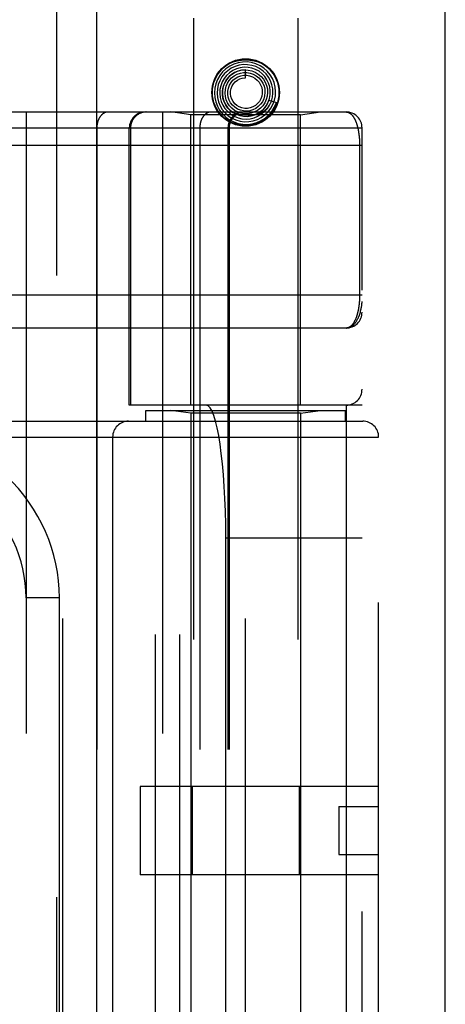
# Model space of a CAD drawing. Header units: inches. Extents: x 0 to 212, y 0 to 138.
# Tile 208 of 256: x 94.334 to 95.134, y 93.119 to 94.971. Entities that reach past the tile are written whole.
import ezdxf

# ---------------------------------------------------------------- set-up
doc = ezdxf.new("R2010")
doc.units = ezdxf.units.IN
doc.header["$LTSCALE"] = 11.6875
doc.header["$MEASUREMENT"] = 0
doc.linetypes.add('HIDDEN', pattern=[0.2, 0.1, -0.1])
doc.layers.get('0').update_dxf_attribs({"linetype": 'CONTINUOUS'})
doc.layers.add('RIGHTHAND_DOOR_ASSEMBLY', color=7, linetype='CONTINUOUS')

msp = doc.modelspace()

# ---------------------------------------------------------------- linework, layer by layer
at = {"color": 3, "linetype": 'Continuous'}
msp.add_line((95.1337, 38.4248), (95.1337, 101.3468), dxfattribs=at)
at = {"layer": 'RIGHTHAND_DOOR_ASSEMBLY', "color": 8, "linetype": 'HIDDEN'}
for p, q in [((94.4029, 97.9958), (94.4029, 38.6458)), ((94.6604, 94.9738), (94.6604, 91.7914)), ((94.8564, 94.9738), (94.8564, 91.7914)), ((94.7584, 94.8613), (94.7584, 94.8763)), ((94.8022, 94.8196), (94.8164, 94.815)), ((94.0734, 94.7971), (94.9472, 94.7971)), ((94.3457, 94.7971), (94.3457, 92.0946)), ((94.6022, 94.7971), (94.6022, 92.0946)), ((94.6554, 94.7918), (94.6179, 94.7971)), ((94.8614, 94.7918), (94.6554, 94.7918)), ((94.6554, 94.2458), (94.6554, 94.7918)), ((94.7851, 94.7954), (94.7854, 94.7957)), ((94.7854, 94.7957), (94.7868, 94.797)), ((94.7868, 94.797), (94.7874, 94.7975)), ((94.7874, 94.7975), (94.7877, 94.7979)), ((94.7877, 94.7979), (94.7882, 94.7983)), ((94.7882, 94.7983), (94.7886, 94.7987)), ((94.8614, 94.7918), (94.8989, 94.7971)), ((94.8614, 94.2458), (94.8614, 94.7918)), ((94.3117, 94.7671), (94.9772, 94.7671)), ((94.4786, 94.7671), (94.4786, 92.1246)), ((94.5397, 94.2458), (94.5397, 94.7671)), ((94.542, 94.7671), (94.542, 94.2458)), ((94.6722, 94.7671), (94.6722, 92.1246)), ((94.7252, 94.7671), (94.7252, 92.1246)), ((94.7272, 94.7671), (94.7272, 92.1246)), ((94.9772, 92.1246), (94.9772, 94.7671)), ((94.0734, 94.7346), (94.9772, 94.7346)), ((94.9726, 94.7354), (94.9726, 94.4533)), ((94.0669, 94.4533), (94.9772, 94.4533)), ((94.9472, 94.3908), (94.0734, 94.3908)), ((94.9772, 94.2458), (94.5397, 94.2458)), ((94.5709, 94.2358), (94.9459, 94.2358)), ((94.5709, 94.2158), (94.5709, 94.2358)), ((94.5888, 92.6458), (94.5888, 94.2458)), ((94.6554, 94.2305), (94.6179, 94.2358)), ((94.6347, 92.6458), (94.6347, 94.2458)), ((94.8614, 94.2305), (94.8989, 94.2358)), ((94.9459, 94.2158), (94.9459, 94.2358)), ((94.9472, 94.2458), (94.9472, 92.6458)), ((93.8522, 94.2158), (94.9784, 94.2158)), ((94.4147, 92.6758), (94.4147, 94.2158)), ((94.8614, 94.2305), (94.6554, 94.2305)), ((94.6554, 94.2305), (94.6554, 92.6611)), ((94.7584, 92.6758), (94.7584, 94.2158)), ((94.8614, 94.2305), (94.8614, 92.6611)), ((93.8522, 94.1858), (95.0084, 94.1858)), ((94.5084, 94.1858), (94.5084, 92.7058)), ((95.0084, 92.7058), (95.0084, 94.1858)), ((94.9772, 93.9958), (94.721, 93.9958)), ((94.721, 92.8958), (94.721, 93.9958)), ((94.4082, 93.8833), (94.3457, 93.8833)), ((94.4082, 93.0083), (94.4082, 93.8833)), ((95.0084, 93.5288), (94.5604, 93.5288)), ((94.5604, 93.5288), (94.5604, 93.3628)), ((94.6578, 93.5288), (94.6578, 93.3628)), ((94.859, 93.5288), (94.859, 93.3628)), ((94.9334, 93.4908), (95.0084, 93.4908)), ((94.9334, 93.4908), (94.9334, 93.4008)), ((94.9334, 93.4008), (95.0084, 93.4008)), ((95.0084, 93.3628), (94.5604, 93.3628))]:
    msp.add_line(p, q, dxfattribs=at)
at = {"layer": 'RIGHTHAND_DOOR_ASSEMBLY', "color": 3, "linetype": 'Continuous'}
msp.add_line((94.4779, 97.9958), (94.4779, 38.6458), dxfattribs=at)
at = {"layer": 'RIGHTHAND_DOOR_ASSEMBLY', "color": 8, "linetype": 'HIDDEN'}
for points in [[(94.7284, 94.8833), (94.7213, 94.8784), (94.715, 94.8726), (94.7097, 94.8658), (94.7054, 94.8583), (94.7023, 94.8503), (94.7003, 94.8419), (94.6997, 94.8332), (94.7003, 94.8246), (94.7021, 94.8161), (94.7053, 94.808), (94.7095, 94.8004), (94.7149, 94.7935), (94.7212, 94.7874), (94.7283, 94.7824), (94.7361, 94.7784), (94.7445, 94.7756), (94.7531, 94.7741), (94.7619, 94.7739), (94.7707, 94.7749), (94.7792, 94.7772), (94.7873, 94.7808), (94.7948, 94.7854)], [(94.7386, 94.8827), (94.7314, 94.8793), (94.7247, 94.8748), (94.7189, 94.8693), (94.7138, 94.863), (94.7098, 94.856), (94.7069, 94.8485), (94.7052, 94.8406), (94.7047, 94.8325), (94.7054, 94.8244), (94.7073, 94.8165), (94.7103, 94.809), (94.7145, 94.8019), (94.7197, 94.7956), (94.7258, 94.7902), (94.7326, 94.7857), (94.7401, 94.7822), (94.748, 94.78), (94.7562, 94.7789), (94.7644, 94.779), (94.7726, 94.7804), (94.7804, 94.783)], [(94.7048, 94.8677), (94.7094, 94.8741), (94.7148, 94.8796), (94.721, 94.8844), (94.7278, 94.8883), (94.7351, 94.8914), (94.7427, 94.8935), (94.7505, 94.8948), (94.7584, 94.8953), (94.7663, 94.8948), (94.7741, 94.8935), (94.7817, 94.8914), (94.789, 94.8883), (94.7958, 94.8844), (94.802, 94.8796), (94.8074, 94.8741), (94.8121, 94.8677)], [(94.7481, 94.8804), (94.741, 94.8783), (94.7343, 94.8752), (94.7281, 94.871), (94.7226, 94.866), (94.7179, 94.8601), (94.7142, 94.8536), (94.7116, 94.8466), (94.7101, 94.8392), (94.7097, 94.8317), (94.7105, 94.8242), (94.7124, 94.8169), (94.7154, 94.8099), (94.7195, 94.8035), (94.7246, 94.7978), (94.7304, 94.793), (94.737, 94.789), (94.744, 94.7862), (94.7515, 94.7844), (94.7591, 94.7838), (94.7668, 94.7844), (94.7743, 94.7861)], [(94.7804, 94.783), (94.7878, 94.7868), (94.7946, 94.7916), (94.8006, 94.7974), (94.8056, 94.804), (94.8096, 94.8113), (94.8125, 94.8192), (94.8142, 94.8274), (94.8147, 94.8357), (94.8139, 94.8441), (94.8118, 94.8523), (94.8086, 94.86), (94.8042, 94.8673), (94.7989, 94.8738), (94.7926, 94.8794), (94.7855, 94.8841), (94.7778, 94.8877), (94.7696, 94.89), (94.7612, 94.8912), (94.7526, 94.8911), (94.7442, 94.8897), (94.736, 94.8871), (94.7284, 94.8833)], [(94.7743, 94.7861), (94.7815, 94.789), (94.7881, 94.793), (94.7941, 94.7979), (94.7993, 94.8037), (94.8035, 94.8102), (94.8067, 94.8173), (94.8087, 94.8248), (94.8096, 94.8326), (94.8093, 94.8404), (94.8079, 94.8481), (94.8052, 94.8555), (94.8015, 94.8624), (94.7967, 94.8687), (94.791, 94.8742), (94.7846, 94.8788), (94.7775, 94.8824), (94.77, 94.8848), (94.7621, 94.8861), (94.7542, 94.8862), (94.7463, 94.8851), (94.7386, 94.8827)], [(94.7615, 94.7889), (94.7685, 94.7898), (94.7754, 94.7918), (94.7818, 94.7949), (94.7877, 94.7989), (94.7929, 94.8038), (94.7973, 94.8096), (94.8007, 94.8159), (94.8031, 94.8227), (94.8044, 94.8298), (94.8046, 94.837), (94.8037, 94.8442), (94.8016, 94.8512), (94.7985, 94.8578), (94.7943, 94.8638), (94.7893, 94.8691), (94.7835, 94.8736), (94.777, 94.8771), (94.7701, 94.8796), (94.7629, 94.881), (94.7555, 94.8813), (94.7481, 94.8804)], [(94.7584, 94.8763), (94.7572, 94.8763), (94.7504, 94.8757), (94.7438, 94.874), (94.7375, 94.8713), (94.7317, 94.8676), (94.7266, 94.863), (94.7223, 94.8576), (94.7188, 94.8516), (94.7164, 94.8452), (94.715, 94.8384), (94.7147, 94.8314), (94.7155, 94.8245), (94.7174, 94.8178), (94.7203, 94.8114), (94.7242, 94.8056), (94.729, 94.8005), (94.7346, 94.7962), (94.7408, 94.7928), (94.7474, 94.7904), (94.7544, 94.7891), (94.7615, 94.7889)], [(94.7184, 94.8506), (94.7217, 94.8567), (94.7259, 94.8622), (94.731, 94.867), (94.7367, 94.8708), (94.743, 94.8737), (94.7496, 94.8755), (94.7564, 94.8763), (94.7633, 94.8759), (94.77, 94.8745), (94.7763, 94.872), (94.7821, 94.8685), (94.7873, 94.8641), (94.7917, 94.859), (94.7953, 94.8532), (94.7978, 94.847), (94.7993, 94.8404), (94.7997, 94.8337), (94.799, 94.827), (94.7972, 94.8206), (94.7944, 94.8145)], [(94.7277, 94.8565), (94.7319, 94.8612), (94.7369, 94.8651), (94.7424, 94.8681), (94.7484, 94.8702), (94.7545, 94.8712), (94.7608, 94.8712), (94.7669, 94.8701), (94.7728, 94.8681), (94.7782, 94.8651), (94.7831, 94.8613), (94.7872, 94.8567), (94.7905, 94.8515), (94.7929, 94.8459), (94.7943, 94.8399), (94.7947, 94.8338), (94.794, 94.8278), (94.7924, 94.822), (94.7898, 94.8165), (94.7864, 94.8116)], [(94.7345, 94.8568), (94.7389, 94.8604), (94.7438, 94.8633), (94.7491, 94.8652), (94.7547, 94.8662), (94.7603, 94.8662), (94.7658, 94.8653), (94.7711, 94.8634), (94.7759, 94.8606), (94.7802, 94.8571), (94.7838, 94.8529), (94.7866, 94.8482), (94.7885, 94.843), (94.7895, 94.8377), (94.7896, 94.8322), (94.7887, 94.8269), (94.7869, 94.8217), (94.7842, 94.817), (94.7808, 94.8129), (94.7767, 94.8094)], [(94.8022, 94.8196), (94.8016, 94.8179), (94.7984, 94.8114), (94.7943, 94.8055), (94.7893, 94.8002), (94.7835, 94.7959), (94.7772, 94.7925), (94.7704, 94.7902), (94.7633, 94.789), (94.7561, 94.7889), (94.7491, 94.79), (94.7423, 94.7921), (94.7359, 94.7953), (94.7302, 94.7995), (94.7252, 94.8045), (94.721, 94.8102), (94.7179, 94.8165), (94.7158, 94.8232), (94.7148, 94.8301), (94.7149, 94.8372), (94.7161, 94.844), (94.7184, 94.8506)], [(94.7944, 94.8145), (94.7907, 94.809), (94.7862, 94.8042), (94.7809, 94.8002), (94.7751, 94.7971), (94.7689, 94.795), (94.7624, 94.7939), (94.7558, 94.7939), (94.7494, 94.795), (94.7432, 94.7971), (94.7375, 94.8002), (94.7324, 94.8042), (94.728, 94.8089), (94.7244, 94.8143), (94.7218, 94.8202), (94.7202, 94.8264), (94.7197, 94.8328), (94.7202, 94.8392), (94.7217, 94.8454), (94.7242, 94.8512), (94.7277, 94.8565)], [(94.7864, 94.8116), (94.7821, 94.8073), (94.7773, 94.8038), (94.7719, 94.8012), (94.7662, 94.7995), (94.7603, 94.7988), (94.7543, 94.7991), (94.7486, 94.8004), (94.7431, 94.8027), (94.7382, 94.8059), (94.7338, 94.8098), (94.7302, 94.8144), (94.7275, 94.8195), (94.7256, 94.825), (94.7247, 94.8307), (94.7248, 94.8365), (94.7259, 94.8422), (94.7279, 94.8475), (94.7309, 94.8524), (94.7345, 94.8568)], [(94.7767, 94.8094), (94.7721, 94.8067), (94.7671, 94.8049), (94.7619, 94.8039), (94.7566, 94.8039), (94.7514, 94.8048), (94.7465, 94.8066), (94.742, 94.8093), (94.738, 94.8127), (94.7347, 94.8167), (94.7322, 94.8212), (94.7305, 94.8261), (94.7297, 94.8311), (94.7298, 94.8363), (94.7309, 94.8413), (94.7328, 94.846), (94.7355, 94.8503), (94.7389, 94.854), (94.7429, 94.8571)], [(94.7429, 94.8571), (94.7473, 94.8593), (94.7521, 94.8608), (94.7571, 94.8613), (94.7584, 94.8613)], [(94.8071, 94.818), (94.8065, 94.8166), (94.8059, 94.8153), (94.8053, 94.814), (94.8047, 94.8128), (94.8041, 94.8117), (94.8034, 94.8107), (94.8028, 94.8097), (94.8022, 94.8087), (94.8016, 94.8078), (94.801, 94.807), (94.8004, 94.8062), (94.7998, 94.8055), (94.7992, 94.8048), (94.7986, 94.8041), (94.798, 94.8035), (94.7975, 94.8029), (94.797, 94.8023), (94.7964, 94.8018), (94.7959, 94.8013), (94.7954, 94.8008), (94.795, 94.8004), (94.7945, 94.8), (94.7941, 94.7996), (94.7936, 94.7992), (94.7932, 94.7989), (94.7928, 94.7986), (94.7924, 94.7983), (94.792, 94.798), (94.7916, 94.7977), (94.7913, 94.7974), (94.7909, 94.7972), (94.7905, 94.7969), (94.7902, 94.7967), (94.7899, 94.7965), (94.7895, 94.7963), (94.7892, 94.7961), (94.7889, 94.7959), (94.7886, 94.7957), (94.7882, 94.7955), (94.7879, 94.7953), (94.7876, 94.7951), (94.7873, 94.795), (94.787, 94.7948), (94.7867, 94.7947), (94.7864, 94.7945), (94.7861, 94.7944), (94.7859, 94.7943), (94.7856, 94.7942), (94.7853, 94.7941), (94.7851, 94.794), (94.7849, 94.7939), (94.7846, 94.7938), (94.7844, 94.7938), (94.7842, 94.7938), (94.784, 94.7937), (94.7838, 94.7938), (94.7838, 94.7939), (94.7838, 94.794), (94.7839, 94.7942), (94.784, 94.7944), (94.7842, 94.7945), (94.7843, 94.7947), (94.7845, 94.7949), (94.7846, 94.795), (94.7848, 94.7952), (94.7849, 94.7953), (94.7851, 94.7954)], [(94.7886, 94.7987), (94.7889, 94.7989), (94.7891, 94.7992), (94.7894, 94.7994), (94.7897, 94.7997), (94.79, 94.8), (94.7903, 94.8003), (94.7906, 94.8007), (94.791, 94.801), (94.7913, 94.8014), (94.7917, 94.8018), (94.7921, 94.8023), (94.7925, 94.8027), (94.7929, 94.8032), (94.7933, 94.8037), (94.7938, 94.8042), (94.7942, 94.8048), (94.7947, 94.8054), (94.7952, 94.8061), (94.7957, 94.8068), (94.7962, 94.8075), (94.7967, 94.8082), (94.7972, 94.809), (94.7977, 94.8098), (94.7982, 94.8107), (94.7987, 94.8116), (94.7992, 94.8126), (94.7998, 94.8136), (94.8003, 94.8147), (94.8008, 94.8158), (94.8013, 94.817), (94.8017, 94.8183), (94.8022, 94.8196)], [(94.7948, 94.7854), (94.8016, 94.7912), (94.8074, 94.7979), (94.8122, 94.8053), (94.8159, 94.8135), (94.8164, 94.815)], [(94.4998, 94.7971), (94.4994, 94.797), (94.4989, 94.797), (94.4985, 94.797), (94.498, 94.7969), (94.4975, 94.7969), (94.4971, 94.7968), (94.4966, 94.7967), (94.4962, 94.7966), (94.4957, 94.7965), (94.4952, 94.7963), (94.4948, 94.7962), (94.4944, 94.796), (94.4939, 94.7959), (94.4935, 94.7957), (94.493, 94.7955), (94.4926, 94.7952), (94.4922, 94.795), (94.4917, 94.7948), (94.4913, 94.7945), (94.4909, 94.7942), (94.4905, 94.794), (94.49, 94.7937), (94.4896, 94.7934), (94.4892, 94.793), (94.4888, 94.7927), (94.4884, 94.7924), (94.4881, 94.792), (94.4877, 94.7916), (94.4873, 94.7912), (94.4869, 94.7909), (94.4866, 94.7904), (94.4862, 94.79), (94.4859, 94.7896), (94.4855, 94.7892), (94.4852, 94.7887), (94.4848, 94.7883), (94.4845, 94.7878), (94.4842, 94.7873), (94.4839, 94.7868), (94.4836, 94.7863), (94.4833, 94.7858), (94.483, 94.7853), (94.4827, 94.7848), (94.4825, 94.7843), (94.4822, 94.7837), (94.4819, 94.7832), (94.4817, 94.7826), (94.4815, 94.7821), (94.4812, 94.7815), (94.481, 94.7809), (94.4808, 94.7803), (94.4806, 94.7797), (94.4804, 94.7791), (94.4802, 94.7785), (94.4801, 94.7779), (94.4799, 94.7773), (94.4798, 94.7767), (94.4796, 94.7761), (94.4795, 94.7754), (94.4794, 94.7748), (94.4792, 94.7742), (94.4791, 94.7735), (94.479, 94.7729), (94.4789, 94.7723), (94.4789, 94.7716), (94.4788, 94.771), (94.4788, 94.7703), (94.4787, 94.7697), (94.4787, 94.769), (94.4786, 94.7684), (94.4786, 94.7677), (94.4786, 94.7671)], [(94.5717, 94.7971), (94.571, 94.797), (94.5704, 94.797), (94.5697, 94.797), (94.5691, 94.7969), (94.5684, 94.7969), (94.5678, 94.7968), (94.5672, 94.7967), (94.5665, 94.7966), (94.5659, 94.7965), (94.5652, 94.7963), (94.5646, 94.7962), (94.564, 94.796), (94.5634, 94.7959), (94.5627, 94.7957), (94.5621, 94.7955), (94.5615, 94.7952), (94.5609, 94.795), (94.5603, 94.7948), (94.5597, 94.7945), (94.5591, 94.7942), (94.5585, 94.794), (94.558, 94.7937), (94.5574, 94.7934), (94.5568, 94.793), (94.5563, 94.7927), (94.5557, 94.7924), (94.5552, 94.792), (94.5546, 94.7916), (94.5541, 94.7912), (94.5536, 94.7909), (94.5531, 94.7904), (94.5526, 94.79), (94.5521, 94.7896), (94.5516, 94.7892), (94.5511, 94.7887), (94.5507, 94.7883), (94.5502, 94.7878), (94.5498, 94.7873), (94.5494, 94.7868), (94.5489, 94.7863), (94.5485, 94.7858), (94.5481, 94.7853), (94.5477, 94.7848), (94.5474, 94.7843), (94.547, 94.7837), (94.5466, 94.7832), (94.5463, 94.7826), (94.546, 94.7821), (94.5456, 94.7815), (94.5453, 94.7809), (94.5451, 94.7803), (94.5448, 94.7797), (94.5445, 94.7791), (94.5443, 94.7785), (94.544, 94.7779), (94.5438, 94.7773), (94.5436, 94.7767), (94.5434, 94.7761), (94.5432, 94.7754), (94.543, 94.7748), (94.5428, 94.7742), (94.5427, 94.7735), (94.5426, 94.7729), (94.5424, 94.7723), (94.5423, 94.7716), (94.5422, 94.771), (94.5422, 94.7703), (94.5421, 94.7697), (94.5421, 94.769), (94.542, 94.7684), (94.542, 94.7677), (94.542, 94.7671)], [(94.6934, 94.7971), (94.6929, 94.797), (94.6925, 94.797), (94.692, 94.797), (94.6915, 94.7969), (94.6911, 94.7969), (94.6906, 94.7968), (94.6901, 94.7967), (94.6897, 94.7966), (94.6892, 94.7965), (94.6888, 94.7963), (94.6883, 94.7962), (94.6879, 94.796), (94.6874, 94.7959), (94.687, 94.7957), (94.6866, 94.7955), (94.6861, 94.7952), (94.6857, 94.795), (94.6853, 94.7948), (94.6848, 94.7945), (94.6844, 94.7942), (94.684, 94.794), (94.6836, 94.7937), (94.6832, 94.7934), (94.6828, 94.793), (94.6824, 94.7927), (94.682, 94.7924), (94.6816, 94.792), (94.6812, 94.7916), (94.6808, 94.7912), (94.6805, 94.7909), (94.6801, 94.7904), (94.6797, 94.79), (94.6794, 94.7896), (94.679, 94.7892), (94.6787, 94.7887), (94.6784, 94.7883), (94.6781, 94.7878), (94.6777, 94.7873), (94.6774, 94.7868), (94.6771, 94.7863), (94.6768, 94.7858), (94.6765, 94.7853), (94.6763, 94.7848), (94.676, 94.7843), (94.6757, 94.7837), (94.6755, 94.7832), (94.6752, 94.7826), (94.675, 94.7821), (94.6748, 94.7815), (94.6746, 94.7809), (94.6744, 94.7803), (94.6742, 94.7797), (94.674, 94.7791), (94.6738, 94.7785), (94.6736, 94.7779), (94.6734, 94.7773), (94.6733, 94.7767), (94.6731, 94.7761), (94.673, 94.7754), (94.6729, 94.7748), (94.6728, 94.7742), (94.6727, 94.7735), (94.6726, 94.7729), (94.6725, 94.7723), (94.6724, 94.7716), (94.6723, 94.771), (94.6723, 94.7703), (94.6722, 94.7697), (94.6722, 94.769), (94.6722, 94.7684), (94.6722, 94.7677), (94.6722, 94.7671)], [(94.8121, 94.7999), (94.8074, 94.7935), (94.802, 94.788), (94.7958, 94.7832), (94.789, 94.7793), (94.7817, 94.7762), (94.7741, 94.7741), (94.7663, 94.7728), (94.7584, 94.7723), (94.7505, 94.7728), (94.7427, 94.7741), (94.7351, 94.7762), (94.7278, 94.7793), (94.721, 94.7832), (94.7148, 94.788), (94.7094, 94.7935), (94.7048, 94.7999)], [(94.7549, 94.7971), (94.7543, 94.797), (94.7536, 94.797), (94.753, 94.797), (94.7523, 94.7969), (94.7517, 94.7969), (94.751, 94.7968), (94.7504, 94.7967), (94.7498, 94.7966), (94.7491, 94.7965), (94.7485, 94.7963), (94.7479, 94.7962), (94.7472, 94.796), (94.7466, 94.7959), (94.746, 94.7957), (94.7454, 94.7955), (94.7448, 94.7952), (94.7442, 94.795), (94.7436, 94.7948), (94.743, 94.7945), (94.7424, 94.7942), (94.7418, 94.794), (94.7412, 94.7937), (94.7406, 94.7934), (94.7401, 94.793), (94.7395, 94.7927), (94.739, 94.7924), (94.7384, 94.792), (94.7379, 94.7916), (94.7374, 94.7912), (94.7368, 94.7909), (94.7363, 94.7904), (94.7358, 94.79), (94.7353, 94.7896), (94.7349, 94.7892), (94.7344, 94.7887), (94.7339, 94.7883), (94.7335, 94.7878), (94.733, 94.7873), (94.7326, 94.7868), (94.7322, 94.7863), (94.7318, 94.7858), (94.7314, 94.7853), (94.731, 94.7848), (94.7306, 94.7843), (94.7302, 94.7837), (94.7299, 94.7832), (94.7295, 94.7826), (94.7292, 94.7821), (94.7289, 94.7815), (94.7286, 94.7809), (94.7283, 94.7803), (94.728, 94.7797), (94.7277, 94.7791), (94.7275, 94.7785), (94.7272, 94.7779), (94.727, 94.7773), (94.7268, 94.7767), (94.7266, 94.7761), (94.7264, 94.7754), (94.7262, 94.7748), (94.7261, 94.7742), (94.7259, 94.7735), (94.7258, 94.7729), (94.7257, 94.7723), (94.7256, 94.7716), (94.7255, 94.771), (94.7254, 94.7703), (94.7253, 94.7697), (94.7253, 94.769), (94.7253, 94.7684), (94.7252, 94.7677), (94.7252, 94.7671)], [(94.9472, 94.7971), (94.9478, 94.797), (94.9484, 94.797), (94.949, 94.7969), (94.9496, 94.7968), (94.9501, 94.7967), (94.9507, 94.7965), (94.9513, 94.7963), (94.9518, 94.7961), (94.9524, 94.7959), (94.9529, 94.7956), (94.9534, 94.7954), (94.9539, 94.795), (94.9545, 94.7947), (94.955, 94.7944), (94.9555, 94.794), (94.956, 94.7936), (94.9564, 94.7932), (94.9569, 94.7928), (94.9574, 94.7923), (94.9578, 94.7918), (94.9583, 94.7913), (94.9587, 94.7908), (94.9592, 94.7903), (94.9596, 94.7898), (94.96, 94.7892), (94.9604, 94.7887), (94.9608, 94.7881), (94.9612, 94.7875), (94.9616, 94.7869), (94.962, 94.7862), (94.9623, 94.7856), (94.9627, 94.7849), (94.9631, 94.7843), (94.9634, 94.7836), (94.9637, 94.7829), (94.9641, 94.7822), (94.9644, 94.7815), (94.9647, 94.7808), (94.965, 94.7801), (94.9653, 94.7793), (94.9656, 94.7786), (94.9659, 94.7778), (94.9662, 94.7771), (94.9665, 94.7763), (94.9667, 94.7755), (94.967, 94.7748), (94.9672, 94.774), (94.9675, 94.7732), (94.9677, 94.7724), (94.968, 94.7716), (94.9682, 94.7707), (94.9684, 94.7699), (94.9686, 94.7691), (94.9688, 94.7683), (94.969, 94.7675), (94.9692, 94.7666), (94.9694, 94.7658), (94.9696, 94.7649), (94.9698, 94.7641), (94.9699, 94.7632), (94.9701, 94.7624), (94.9703, 94.7615), (94.9704, 94.7607), (94.9706, 94.7598), (94.9707, 94.7589), (94.9708, 94.7581), (94.971, 94.7572), (94.9711, 94.7563), (94.9712, 94.7555), (94.9713, 94.7546), (94.9714, 94.7538), (94.9715, 94.7529), (94.9716, 94.752), (94.9717, 94.7512), (94.9718, 94.7503), (94.9719, 94.7495), (94.972, 94.7486), (94.972, 94.7478), (94.9721, 94.747), (94.9722, 94.7461), (94.9722, 94.7453), (94.9723, 94.7445), (94.9723, 94.7436), (94.9724, 94.7428), (94.9724, 94.742), (94.9724, 94.7412), (94.9725, 94.7403), (94.9725, 94.7395), (94.9725, 94.7387), (94.9725, 94.7379), (94.9725, 94.737), (94.9726, 94.7362), (94.9726, 94.7354)], [(94.9726, 94.4533), (94.9726, 94.4525), (94.9726, 94.4517), (94.9725, 94.4508), (94.9725, 94.45), (94.9725, 94.4492), (94.9725, 94.4484), (94.9725, 94.4475), (94.9724, 94.4467), (94.9724, 94.4459), (94.9724, 94.445), (94.9723, 94.4442), (94.9723, 94.4434), (94.9722, 94.4425), (94.9722, 94.4417), (94.9721, 94.4408), (94.972, 94.44), (94.972, 94.4391), (94.9719, 94.4382), (94.9718, 94.4374), (94.9717, 94.4365), (94.9716, 94.4356), (94.9715, 94.4347), (94.9714, 94.4339), (94.9713, 94.433), (94.9712, 94.4321), (94.971, 94.4312), (94.9709, 94.4303), (94.9708, 94.4294), (94.9706, 94.4285), (94.9705, 94.4277), (94.9703, 94.4268), (94.9702, 94.4259), (94.97, 94.425), (94.9698, 94.4242), (94.9697, 94.4233), (94.9695, 94.4224), (94.9693, 94.4216), (94.9691, 94.4207), (94.9689, 94.4199), (94.9687, 94.419), (94.9685, 94.4182), (94.9682, 94.4173), (94.968, 94.4165), (94.9678, 94.4157), (94.9675, 94.4148), (94.9673, 94.414), (94.967, 94.4132), (94.9668, 94.4124), (94.9665, 94.4116), (94.9662, 94.4108), (94.9659, 94.4101), (94.9656, 94.4093), (94.9653, 94.4085), (94.965, 94.4078), (94.9647, 94.407), (94.9644, 94.4063), (94.964, 94.4056), (94.9637, 94.4048), (94.9633, 94.4041), (94.963, 94.4035), (94.9626, 94.4028), (94.9623, 94.4021), (94.9619, 94.4015), (94.9615, 94.4008), (94.9611, 94.4002), (94.9607, 94.3996), (94.9603, 94.399), (94.9598, 94.3984), (94.9594, 94.3978), (94.959, 94.3973), (94.9585, 94.3968), (94.9581, 94.3963), (94.9576, 94.3958), (94.9571, 94.3953), (94.9566, 94.3948), (94.9561, 94.3944), (94.9556, 94.394), (94.9551, 94.3936), (94.9546, 94.3932), (94.9541, 94.3929), (94.9536, 94.3926), (94.953, 94.3923), (94.9525, 94.392), (94.9519, 94.3918), (94.9514, 94.3915), (94.9508, 94.3914), (94.9502, 94.3912), (94.9496, 94.391), (94.949, 94.3909), (94.9484, 94.3909), (94.9478, 94.3908), (94.9472, 94.3908)], [(94.9472, 94.3908), (94.9478, 94.3908), (94.9485, 94.3909), (94.9492, 94.3909), (94.9499, 94.391), (94.9505, 94.3911), (94.9512, 94.3913), (94.9519, 94.3915), (94.9526, 94.3917), (94.9533, 94.3919), (94.954, 94.3922), (94.9547, 94.3925), (94.9554, 94.3928), (94.9561, 94.3932), (94.9568, 94.3936), (94.9575, 94.394), (94.9583, 94.3945), (94.959, 94.395), (94.9597, 94.3956), (94.9604, 94.3962), (94.9611, 94.3969), (94.9618, 94.3976), (94.9625, 94.3983), (94.9632, 94.3991), (94.9639, 94.3999), (94.9646, 94.4008), (94.9653, 94.4018), (94.966, 94.4028), (94.9667, 94.4039), (94.9674, 94.405), (94.9681, 94.4062), (94.9688, 94.4075), (94.9695, 94.4088), (94.9702, 94.4103), (94.9708, 94.4118), (94.9715, 94.4134), (94.9721, 94.4151), (94.9728, 94.417), (94.9734, 94.4189), (94.974, 94.4209), (94.9745, 94.4229), (94.975, 94.4249), (94.9754, 94.4267), (94.9757, 94.4283), (94.976, 94.4299), (94.9763, 94.4313), (94.9765, 94.4325), (94.9766, 94.4337), (94.9768, 94.4348), (94.9769, 94.4357), (94.9769, 94.4366), (94.977, 94.4374), (94.9771, 94.4382), (94.9771, 94.4389), (94.9771, 94.4396), (94.9772, 94.4402), (94.9772, 94.4408)]]:
    msp.add_lwpolyline(points, dxfattribs=at)
for radius in [0.0635, 0.0625]:
    msp.add_circle((94.7584, 94.8338), radius, dxfattribs=at)
for centre, radius, start, end in [((94.5697, 94.7671), 0.03, 90, 180), ((94.7572, 94.7671), 0.03, 90, 180), ((94.9472, 94.7671), 0.03, 0, 90), ((94.9472, 94.4208), 0.03, 270.0001, 360), ((94.9472, 94.2758), 0.03, 270, 360), ((94.5384, 94.1858), 0.03, 90, 180), ((94.9784, 94.1858), 0.03, 0, 90), ((94.0957, 93.8833), 0.3125, 0, 94.0875), ((94.0957, 93.8833), 0.25, 0, 100.3342)]:
    msp.add_arc(centre, radius, start, end, dxfattribs=at)
msp.add_ellipse((94.6843, 93.9958), major_axis=(0, 0.25), ratio=0.146965, start_param=-1.570796, end_param=0, dxfattribs=at)

doc.saveas('drawing.dxf')
